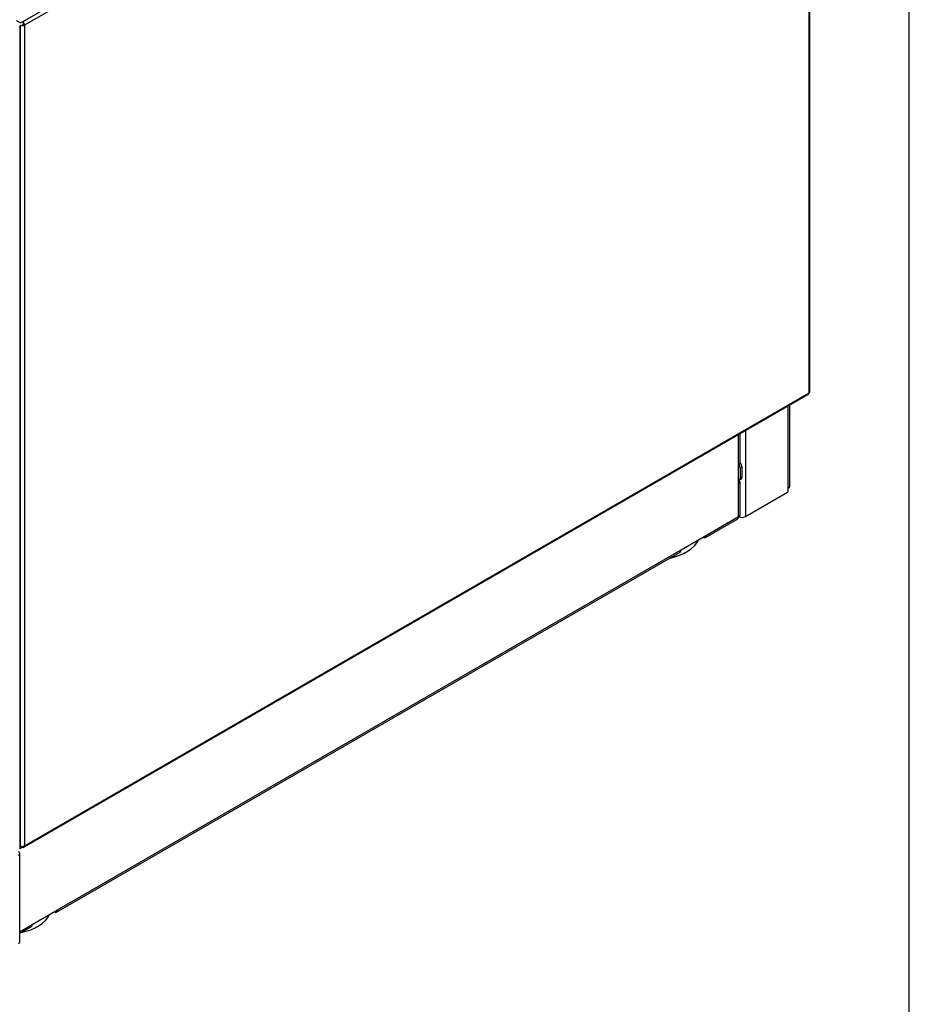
# Model space of a CAD drawing. Header units: millimetres. Extents: x 0 to 287, y 0 to 200.
# Tile 37 of 38: x 256 to 287, y 68 to 103. Entities that reach past the tile are written whole.
import ezdxf

# ---------------------------------------------------------------- set-up
doc = ezdxf.new("R2010")
doc.units = ezdxf.units.MM
for name, color, linetype in [('134.133_BW4_CTM-', 7, 'Continuous'), ('Marges', 7, 'Continuous'), ('Standard', 7, 'Continuous')]:
    doc.layers.add(name, color=color, linetype=linetype)

# ---------------------------------------------------------------- blocks, each defined once
blk = doc.blocks.new('SE')
at = {"layer": '134.133_BW4_CTM-', "color": 7, "linetype": 'Continuous'}
for p, q in [((255.858, 102.649), (283.404, 118.553)), ((283.481, 118.434), (255.928, 102.526)), ((283.51, 89.653), (283.51, 107.18)), ((283.481, 89.613), (283.481, 107.139)), ((255.634, 102.696), (255.787, 102.608)), ((255.778, 73.651), (255.778, 102.453)), ((255.858, 102.649), (255.787, 102.608)), ((255.787, 73.705), (255.787, 102.526)), ((255.87, 102.56), (255.913, 102.586)), ((255.87, 102.51), (255.87, 102.56)), ((255.928, 102.526), (255.928, 73.705)), ((255.787, 93.688), (255.778, 93.683)), ((255.787, 93.62), (255.778, 93.615)), ((255.778, 93.547), (255.787, 93.552)), ((255.787, 92.094), (255.778, 92.089)), ((255.787, 91.893), (255.778, 91.887)), ((255.787, 91.661), (255.778, 91.655)), ((255.787, 91.526), (255.778, 91.52)), ((255.787, 91.286), (255.778, 91.281)), ((255.778, 91.077), (255.787, 91.082)), ((255.908, 73.659), (283.46, 89.567)), ((255.928, 73.705), (283.481, 89.613)), ((282.751, 86.276), (282.751, 89.158)), ((282.8, 86.344), (282.8, 89.186)), ((281.056, 87.174), (281.056, 88.179)), ((281.243, 88.287), (281.243, 85.269)), ((281.007, 87.106), (281.007, 88.151)), ((255.778, 87.423), (255.787, 87.429)), ((281.007, 86.426), (281.007, 87.106)), ((281.125, 87.004), (281.066, 86.97)), ((281.066, 86.63), (281.066, 86.97)), ((281.125, 86.664), (281.125, 87.004)), ((281.056, 85.337), (281.056, 86.494)), ((281.066, 86.63), (281.125, 86.664)), ((281.007, 85.269), (281.007, 86.426)), ((281.243, 85.269), (282.722, 86.123)), ((282.751, 86.174), (282.751, 86.276)), ((255.778, 85.961), (255.787, 85.967)), ((255.787, 85.899), (255.778, 85.893)), ((255.778, 85.841), (255.787, 85.847)), ((255.778, 85.739), (255.787, 85.745)), ((255.778, 85.569), (255.787, 85.574)), ((255.778, 85.501), (255.787, 85.506)), ((255.778, 85.467), (255.787, 85.472)), ((255.778, 85.127), (255.787, 85.132)), ((279.837, 84.537), (280.973, 85.193)), ((279.872, 84.613), (281.007, 85.269)), ((255.778, 84.957), (255.787, 84.962)), ((278.988, 84.103), (279.872, 84.613)), ((257.052, 71.382), (278.954, 84.027)), ((257.086, 71.458), (278.988, 84.103)), ((255.778, 80.885), (255.787, 80.879)), ((255.778, 80.784), (255.787, 80.779)), ((255.787, 80.262), (255.778, 80.267)), ((255.778, 80.239), (255.787, 80.234)), ((255.787, 74.11), (255.778, 74.105)), ((255.778, 74.071), (255.787, 74.076)), ((255.787, 73.882), (255.778, 73.877)), ((255.787, 73.623), (255.858, 73.664)), ((255.928, 73.705), (255.858, 73.664)), ((255.764, 70.343), (255.764, 73.439)), ((255.772, 73.632), (255.787, 73.623)), ((256.202, 70.948), (257.086, 71.458)), ((255.764, 70.695), (256.202, 70.948)), ((255.764, 70.638), (256.168, 70.872))]:
    blk.add_line(p, q, dxfattribs=at)
for centre, major_axis, start_param, end_param in [((255.69, 102.453), (-0.0875, 0), 2.356194, 3.926991), ((255.858, 102.567), (-0.1, 0), 0.785398, 2.356194), ((255.858, 102.567), (0.05, -0.0866), 0.785398, 2.356194), ((255.152, 102.1), (0.712, 0), 0.467721, 0.495444), ((255.152, 102.1), (0.712, 0), -0.495444, -0.467721), ((283.41, 89.653), (-0.05, 0.0866), 3.141593, 3.926991), ((283.41, 89.653), (-0.1, 0), 2.356194, 3.141593), ((280.889, 87.174), (-0.167, 0), 2.356194, 3.141593), ((281.007, 87.072), (-0.083, 0.144), 3.926991, 5.073756), ((280.948, 87.038), (0.083, -0.144), 0.785398, 1.750374), ((280.948, 86.698), (-0.083, 0.144), 2.879793, 3.926991), ((280.889, 86.494), (-0.167, 0), 2.356194, 3.766872), ((281.007, 86.732), (-0.083, 0.144), 2.780226, 3.926991), ((282.722, 86.157), (-0.0208, -0.0361), 0.785398, 2.356194), ((282.634, 86.344), (-0.167, 0), 2.356194, 3.141593), ((280.889, 85.337), (-0.083, 0.144), 3.141593, 3.926991), ((280.889, 85.337), (-0.167, 0), 2.356194, 3.141593), ((281.125, 85.337), (-0.167, 0), 0.785398, 2.356194), ((278.036, 84.693), (-1.613, 0), 1.923754, 2.881571), ((279.754, 84.681), (-0.083, 0.144), 2.356194, 3.926991), ((278.036, 84.659), (1.571, 0), 5.060641, 5.492731), ((278.87, 84.171), (-0.083, 0.144), 3.141593, 3.926991), ((255.69, 73.651), (-0.0875, 0), 2.356194, 3.141593), ((255.858, 73.746), (0.1, 0), 3.926991, 5.497787), ((255.858, 73.746), (-0.05, 0.0866), 2.356194, 3.926991), ((255.597, 73.439), (-0.167, 0), 2.356194, 3.926991), ((255.251, 71.537), (1.613, 0), 5.065347, 6.023163), ((256.968, 71.526), (-0.083, 0.144), 2.356194, 3.926991), ((256.085, 71.016), (-0.083, 0.144), 3.141593, 3.926991), ((255.597, 70.343), (-0.167, 0), 2.356194, 3.141593)]:
    blk.add_ellipse(centre, major_axis=major_axis, ratio=0.57735, start_param=start_param, end_param=end_param, dxfattribs=at)

msp = doc.modelspace()

# ---------------------------------------------------------------- linework, layer by layer
at = {"layer": 'Marges', "color": 7, "linetype": 'Continuous'}
msp.add_line((287, 10), (287, 200), dxfattribs=at)

# ---------------------------------------------------------------- block references
at = {"layer": 'Standard'}
msp.add_blockref('SE', (0, 0), dxfattribs=at)

doc.saveas('drawing.dxf')
